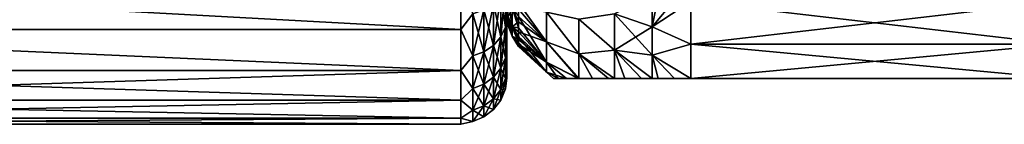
# Model space of a CAD drawing. Header units: metres. Extents: x -82 to 67, y -109 to 109.
# Tile 163 of 216: x -60.61 to -39.21, y 63.5 to 65.78. Entities that reach past the tile are written whole.
import ezdxf

# ---------------------------------------------------------------- set-up
doc = ezdxf.new("R2010")
doc.units = ezdxf.units.M
doc.layers.add('solid_21_382_010_XXX', color=7, linetype='CONTINUOUS')

msp = doc.modelspace()

# ---------------------------------------------------------------- linework, layer by layer
at = {"layer": 'solid_21_382_010_XXX'}
for points in [[(-51.02, 65.563744, -32.071606), (-51.02, 66.675308, -30.586748), (-71.32, 66.675262, -30.586809)], [(-51.02, 65.563744, -32.071606), (-71.32, 66.675262, -30.586809), (-71.32, 65.563713, -32.071659)], [(-51.02, 65.563683, -46.1283), (-71.32, 65.563713, -46.128345), (-71.32, 66.675262, -47.613194)], [(-51.02, 66.675232, -47.613163), (-51.02, 65.563683, -46.1283), (-71.32, 66.675262, -47.613194)], [(-50.762177, 65.907051, -31.622601), (-51.02, 66.675308, -30.586748), (-51.02, 65.563744, -32.071606)], [(-50.762177, 65.906998, -46.577324), (-51.02, 65.563683, -46.1283), (-51.02, 66.675232, -47.613163)], [(-50.154072, 65.401314, -33.34906), (-50.05405, 65.615677, -33.460133), (-50.05405, 66.485016, -32.030579)], [(-50.154072, 66.287773, -31.89135), (-50.154072, 65.401314, -33.34906), (-50.05405, 66.485016, -32.030579)], [(-50.154072, 66.287727, -46.308578), (-50.05405, 66.484962, -46.16935), (-50.05405, 65.615639, -44.739788)], [(-50.02, 66.32251, -32.742432), (-50.05405, 66.485016, -32.030579), (-50.05405, 65.615677, -33.460133)], [(-50.02, 66.12735, -45.133915), (-50.05405, 65.615639, -44.739788), (-50.05405, 66.484962, -46.16935)], [(-50.313229, 65.217278, -33.2537), (-50.154072, 65.401314, -33.34906), (-50.154072, 66.287773, -31.89135)], [(-50.313229, 66.118439, -31.771818), (-50.313229, 65.217278, -33.2537), (-50.154072, 66.287773, -31.89135)], [(-50.313229, 66.118385, -46.428108), (-50.154072, 66.287727, -46.308578), (-50.154072, 65.401268, -44.850864)], [(-50.154072, 65.401268, -44.850864), (-50.154072, 66.287727, -46.308578), (-50.05405, 65.615639, -44.739788)], [(-50.02, 65.889595, -33.494709), (-50.02, 66.32251, -32.742432), (-50.05405, 65.615677, -33.460133)], [(-49.906059, 65.623047, -41.360302), (-49.991142, 65.843414, -41.31451), (-49.991142, 66.244209, -42.744957)], [(-49.906059, 66.032135, -42.820332), (-49.906059, 65.623047, -41.360302), (-49.991142, 66.244209, -42.744957)], [(-47.68222, 65.906647, -32.066666), (-46.861515, 65.623955, -32.10984), (-46.860683, 66.332779, -31.11364)], [(-47.68222, 65.906647, -46.133335), (-46.860683, 66.332779, -47.086361), (-46.861515, 65.623955, -46.09016)], [(-46.734104, 66.286621, -31.140289), (-46.860683, 66.332779, -31.11364), (-46.861515, 65.623955, -32.10984)], [(-46.861515, 65.623955, -46.09016), (-46.860683, 66.332779, -47.086361), (-46.734108, 66.286629, -47.059711)], [(-46.861515, 65.623955, -46.09016), (-46.734108, 66.286629, -47.059711), (-46.376259, 66.19857, -47.008873)], [(-46.376255, 66.19857, -31.191128), (-46.734104, 66.286621, -31.140289), (-46.861515, 65.623955, -32.10984)], [(-46.376255, 66.19857, -31.191128), (-46.861515, 65.623955, -32.10984), (-46.02, 66.169815, -31.207727)], [(-46.861515, 65.623955, -46.09016), (-46.376259, 66.19857, -47.008873), (-46.02, 66.169891, -46.992317)], [(-46.861515, 65.623955, -46.09016), (-46.02, 66.169891, -46.992317), (-46.02, 65.241661, -45.599987)], [(-46.861515, 65.623955, -32.10984), (-46.02, 65.241669, -32.600006), (-46.02, 66.169815, -31.207727)], [(-38.02, 65.241661, -45.599987), (-46.02, 65.241661, -45.599987), (-46.02, 66.169891, -46.992317)], [(-38.02, 65.241661, -45.599987), (-46.02, 66.169891, -46.992317), (-38.02, 66.169891, -46.992317)], [(-38.02, 66.169815, -31.207727), (-46.02, 66.169815, -31.207727), (-46.02, 65.241669, -32.600006)], [(-38.02, 65.241669, -32.600006), (-38.02, 66.169815, -31.207727), (-46.02, 65.241669, -32.600006)], [(-50.762177, 64.987534, -33.134655), (-50.520649, 65.076141, -33.180565), (-50.520649, 65.988571, -31.680147)], [(-50.762177, 65.907051, -31.622601), (-50.762177, 64.987534, -33.134655), (-50.520649, 65.988571, -31.680147)], [(-50.762177, 65.906998, -46.577324), (-50.520649, 65.988525, -46.519779), (-50.520649, 65.076096, -45.019352)], [(-50.520649, 65.076141, -33.180565), (-50.313229, 65.217278, -33.2537), (-50.313229, 66.118439, -31.771818)], [(-50.520649, 65.988571, -31.680147), (-50.520649, 65.076141, -33.180565), (-50.313229, 66.118439, -31.771818)], [(-50.520649, 65.988525, -46.519779), (-50.313229, 66.118385, -46.428108), (-50.313229, 65.217239, -44.94622)], [(-50.520649, 65.076096, -45.019352), (-50.520649, 65.988525, -46.519779), (-50.313229, 65.217239, -44.94622)], [(-50.313229, 65.217239, -44.94622), (-50.313229, 66.118385, -46.428108), (-50.154072, 65.401268, -44.850864)], [(-50.02, 66.12735, -45.133915), (-50.02, 65.718269, -44.368229), (-50.05405, 65.615639, -44.739788)], [(-50.02, 65.868729, -39.652451), (-50.02, 65.718269, -44.368229), (-50.02, 66.12735, -45.133915)], [(-49.991142, 65.641129, -39.842808), (-50.02, 65.936455, -40.419319), (-50.02, 66.059433, -41.179356)], [(-49.991142, 65.843414, -41.31451), (-49.991142, 65.641129, -39.842808), (-50.02, 66.059433, -41.179356)], [(-49.991142, 65.641129, -39.842808), (-50.02, 65.868729, -39.652451), (-50.02, 65.936455, -40.419319)], [(-49.906059, 65.623032, -36.839775), (-49.906059, 66.032104, -35.379742), (-49.991142, 65.843399, -36.885567)], [(-49.77, 65.599236, -42.104317), (-49.906059, 65.623047, -41.360302), (-49.906059, 66.032135, -42.820332)], [(-49.77, 65.844879, -42.8843), (-49.77, 65.599236, -42.104317), (-49.906059, 66.032135, -42.820332)], [(-49.77, 65.730972, -35.653168), (-49.906059, 66.032104, -35.379742), (-49.906059, 65.623032, -36.839775)], [(-49.77, 65.730972, -35.653168), (-49.77, 66.008255, -34.883865), (-49.906059, 66.032104, -35.379742)], [(-49.157997, 65.293976, -43.082569), (-49.77, 65.844879, -42.8843), (-49.77, 66.146248, -43.644489)], [(-49.157997, 65.940636, -44.571358), (-49.157997, 65.293976, -43.082569), (-49.77, 66.146248, -43.644489)], [(-49.157997, 65.293999, -35.117352), (-49.77, 66.008255, -34.883865), (-49.77, 65.730972, -35.653168)], [(-49.157997, 65.293999, -35.117352), (-49.157997, 65.940674, -33.628567), (-49.77, 66.008255, -34.883865)], [(-48.455124, 65.032433, -34.470093), (-49.157997, 65.940674, -33.628567), (-49.157997, 65.293999, -35.117352)], [(-48.455124, 65.032433, -34.470093), (-48.455124, 65.789909, -32.916534), (-49.157997, 65.940674, -33.628567)], [(-48.455124, 65.032433, -43.729912), (-49.157997, 65.293976, -43.082569), (-49.157997, 65.940636, -44.571358)], [(-48.455124, 65.789917, -45.28347), (-48.455124, 65.032433, -43.729912), (-49.157997, 65.940636, -44.571358)], [(-50.762177, 65.907051, -31.622601), (-51.02, 65.563744, -32.071606), (-50.762177, 64.987534, -33.134655)], [(-50.762177, 64.987495, -45.065262), (-51.02, 65.563683, -46.1283), (-50.762177, 65.906998, -46.577324)], [(-50.762177, 64.987495, -45.065262), (-50.762177, 65.906998, -46.577324), (-50.520649, 65.076096, -45.019352)], [(-50.02, 65.512161, -34.276379), (-50.02, 65.889595, -33.494709), (-50.05405, 65.615677, -33.460133)], [(-49.991142, 65.641121, -38.357269), (-50.02, 65.900146, -38.114002), (-50.02, 65.856606, -38.88269)], [(-49.991142, 65.641121, -38.357269), (-49.991142, 65.843399, -36.885567), (-50.02, 65.900146, -38.114002)], [(-50.02, 65.856606, -38.88269), (-50.02, 65.889595, -33.494709), (-50.02, 65.512161, -34.276379)], [(-50.02, 65.868729, -39.652451), (-50.02, 65.856606, -38.88269), (-50.02, 65.718269, -44.368229)], [(-49.991142, 65.641121, -38.357269), (-50.02, 65.856606, -38.88269), (-50.02, 65.868729, -39.652451)], [(-49.991142, 65.641129, -39.842808), (-49.991142, 65.641121, -38.357269), (-50.02, 65.868729, -39.652451)], [(-50.02, 65.856606, -38.88269), (-50.02, 65.512161, -34.276379), (-50.02, 65.718269, -44.368229)], [(-49.906059, 65.416573, -39.85817), (-49.991142, 65.641129, -39.842808), (-49.991142, 65.843414, -41.31451)], [(-49.906059, 65.623047, -41.360302), (-49.906059, 65.416573, -39.85817), (-49.991142, 65.843414, -41.31451)], [(-49.906059, 65.623032, -36.839775), (-49.991142, 65.843399, -36.885567), (-49.991142, 65.641121, -38.357269)], [(-49.77, 65.510025, -36.440502), (-49.77, 65.730972, -35.653168), (-49.906059, 65.623032, -36.839775)], [(-49.157997, 64.856056, -41.519592), (-49.77, 65.599236, -42.104317), (-49.77, 65.844879, -42.8843)], [(-49.157997, 65.293976, -43.082569), (-49.157997, 64.856056, -41.519592), (-49.77, 65.844879, -42.8843)], [(-49.157997, 65.293999, -35.117352), (-49.77, 65.730972, -35.653168), (-49.77, 65.510025, -36.440502)], [(-47.68222, 65.906647, -32.066666), (-48.455124, 65.789909, -32.916534), (-47.68222, 65.112274, -33.442558)], [(-47.68222, 65.112282, -44.757442), (-48.455124, 65.789917, -45.28347), (-47.68222, 65.906647, -46.133335)], [(-47.68222, 65.112282, -44.757442), (-48.455124, 65.032433, -43.729912), (-48.455124, 65.789917, -45.28347)], [(-47.68222, 65.112274, -33.442558), (-48.455124, 65.789909, -32.916534), (-48.455124, 65.032433, -34.470093)], [(-47.68222, 65.906647, -32.066666), (-47.68222, 65.112274, -33.442558), (-46.861515, 65.623955, -32.10984)], [(-47.68222, 65.906647, -46.133335), (-46.861515, 65.623955, -46.09016), (-46.861515, 65.008324, -45.023849)], [(-47.68222, 65.112282, -44.757442), (-47.68222, 65.906647, -46.133335), (-46.861515, 65.008324, -45.023849)], [(-51.02, 64.674812, -33.699539), (-51.02, 65.563744, -32.071606), (-71.32, 65.563713, -32.071659)], [(-51.02, 64.674812, -33.699539), (-71.32, 65.563713, -32.071659), (-71.32, 64.674797, -33.699585)], [(-51.02, 64.674767, -44.500355), (-71.32, 64.674797, -44.500416), (-71.32, 65.563713, -46.128345)], [(-51.02, 65.563683, -46.1283), (-51.02, 64.674767, -44.500355), (-71.32, 65.563713, -46.128345)], [(-50.762177, 64.987534, -33.134655), (-51.02, 65.563744, -32.071606), (-51.02, 64.674812, -33.699539)], [(-50.762177, 64.987495, -45.065262), (-51.02, 64.674767, -44.500355), (-51.02, 65.563683, -46.1283)], [(-50.154072, 64.721596, -34.913898), (-50.05405, 64.949089, -34.994751), (-50.05405, 65.615677, -33.460133)], [(-50.154072, 65.401314, -33.34906), (-50.154072, 64.721596, -34.913898), (-50.05405, 65.615677, -33.460133)], [(-50.154072, 65.401268, -44.850864), (-50.05405, 65.615639, -44.739788), (-50.05405, 64.949059, -43.20517)], [(-50.02, 65.718269, -44.368229), (-50.02, 65.365646, -43.575069), (-50.05405, 65.615639, -44.739788)], [(-50.02, 65.512161, -34.276379), (-50.05405, 65.615677, -33.460133), (-50.05405, 64.949089, -34.994751)], [(-50.02, 65.365646, -43.575069), (-50.05405, 64.949059, -43.20517), (-50.05405, 65.615639, -44.739788)], [(-50.02, 65.192223, -35.083271), (-50.02, 65.512161, -34.276379), (-50.05405, 64.949089, -34.994751)], [(-50.02, 65.718269, -44.368229), (-50.02, 65.512161, -34.276379), (-50.02, 65.365646, -43.575069)], [(-50.02, 65.365646, -43.575069), (-50.02, 65.512161, -34.276379), (-50.02, 65.192223, -35.083271)], [(-49.906059, 65.416573, -38.341911), (-49.991142, 65.641121, -38.357269), (-49.991142, 65.641129, -39.842808)], [(-49.906059, 65.416573, -39.85817), (-49.906059, 65.416573, -38.341911), (-49.991142, 65.641129, -39.842808)], [(-49.906059, 65.416573, -38.341911), (-49.906059, 65.623032, -36.839775), (-49.991142, 65.641121, -38.357269)], [(-49.77, 65.279991, -40.501373), (-49.906059, 65.416573, -39.85817), (-49.906059, 65.623047, -41.360302)], [(-49.77, 65.410614, -41.30862), (-49.77, 65.279991, -40.501373), (-49.906059, 65.623047, -41.360302)], [(-49.77, 65.599236, -42.104317), (-49.77, 65.410614, -41.30862), (-49.906059, 65.623047, -41.360302)], [(-49.77, 65.34655, -37.241745), (-49.906059, 65.623032, -36.839775), (-49.906059, 65.416573, -38.341911)], [(-49.77, 65.34655, -37.241745), (-49.77, 65.510025, -36.440502), (-49.906059, 65.623032, -36.839775)], [(-49.157997, 64.856056, -41.519592), (-49.77, 65.410614, -41.30862), (-49.77, 65.599236, -42.104317)], [(-49.157997, 64.856071, -36.680328), (-49.77, 65.510025, -36.440502), (-49.77, 65.34655, -37.241745)], [(-49.157997, 64.856071, -36.680328), (-49.157997, 65.293999, -35.117352), (-49.77, 65.510025, -36.440502)], [(-47.68222, 65.112274, -33.442558), (-46.861515, 65.008324, -33.176151), (-46.861515, 65.623955, -32.10984)], [(-46.861515, 65.623955, -32.10984), (-46.861515, 65.008324, -33.176151), (-46.02, 65.241669, -32.600006)], [(-46.861515, 65.008324, -45.023849), (-46.861515, 65.623955, -46.09016), (-46.02, 65.241661, -45.599987)], [(-50.313229, 64.526291, -34.844486), (-50.154072, 64.721596, -34.913898), (-50.154072, 65.401314, -33.34906)], [(-50.313229, 65.217278, -33.2537), (-50.313229, 64.526291, -34.844486), (-50.154072, 65.401314, -33.34906)], [(-50.313229, 65.217239, -44.94622), (-50.154072, 65.401268, -44.850864), (-50.154072, 64.721565, -43.286018)], [(-50.154072, 64.721565, -43.286018), (-50.154072, 65.401268, -44.850864), (-50.05405, 64.949059, -43.20517)], [(-50.02, 65.365646, -43.575069), (-50.02, 65.071274, -42.75843), (-50.05405, 64.949059, -43.20517)], [(-50.02, 65.365646, -43.575069), (-50.02, 65.192223, -35.083271), (-50.02, 65.071274, -42.75843)], [(-49.77, 65.195168, -38.869148), (-49.906059, 65.416573, -38.341911), (-49.906059, 65.416573, -39.85817)], [(-49.77, 65.241417, -38.052708), (-49.77, 65.34655, -37.241745), (-49.906059, 65.416573, -38.341911)], [(-49.77, 65.195168, -38.869148), (-49.77, 65.241417, -38.052708), (-49.906059, 65.416573, -38.341911)], [(-49.77, 65.208046, -39.686794), (-49.77, 65.195168, -38.869148), (-49.906059, 65.416573, -39.85817)], [(-49.77, 65.279991, -40.501373), (-49.77, 65.208046, -39.686794), (-49.906059, 65.416573, -39.85817)], [(-49.157997, 64.63504, -39.911541), (-49.77, 65.279991, -40.501373), (-49.77, 65.410614, -41.30862)], [(-49.157997, 64.856056, -41.519592), (-49.157997, 64.63504, -39.911541), (-49.77, 65.410614, -41.30862)], [(-49.157997, 64.856071, -36.680328), (-49.77, 65.34655, -37.241745), (-49.77, 65.241417, -38.052708)], [(-48.455875, 64.5, -36.111515), (-49.157997, 65.293999, -35.117352), (-49.157997, 64.856071, -36.680328)], [(-48.455875, 64.5, -36.111515), (-48.455124, 65.032433, -34.470093), (-49.157997, 65.293999, -35.117352)], [(-48.468266, 64.5, -42.05962), (-49.157997, 64.856056, -41.519592), (-49.157997, 65.293976, -43.082569)], [(-48.455875, 64.5, -42.08849), (-48.468266, 64.5, -42.05962), (-49.157997, 65.293976, -43.082569)], [(-48.455124, 65.032433, -43.729912), (-48.455875, 64.5, -42.08849), (-49.157997, 65.293976, -43.082569)], [(-50.520649, 64.376511, -34.791252), (-50.313229, 64.526291, -34.844486), (-50.313229, 65.217278, -33.2537)], [(-50.520649, 65.076141, -33.180565), (-50.520649, 64.376511, -34.791252), (-50.313229, 65.217278, -33.2537)], [(-50.520649, 65.076096, -45.019352), (-50.313229, 65.217239, -44.94622), (-50.313229, 64.52626, -43.355431)], [(-50.313229, 64.52626, -43.355431), (-50.313229, 65.217239, -44.94622), (-50.154072, 64.721565, -43.286018)], [(-50.02, 65.192223, -35.083271), (-50.05405, 64.949089, -34.994751), (-50.05405, 64.497673, -36.605839)], [(-50.02, 64.93148, -35.911072), (-50.02, 65.192223, -35.083271), (-50.05405, 64.497673, -36.605839)], [(-50.02, 65.071274, -42.75843), (-50.02, 65.192223, -35.083271), (-50.02, 64.93148, -35.911072)], [(-49.157997, 64.63504, -39.911541), (-49.77, 65.208046, -39.686794), (-49.77, 65.279991, -40.501373)], [(-49.157997, 64.635048, -38.288376), (-49.77, 65.241417, -38.052708), (-49.77, 65.195168, -38.869148)], [(-49.157997, 64.635048, -38.288376), (-49.157997, 64.856071, -36.680328), (-49.77, 65.241417, -38.052708)], [(-49.157997, 64.635048, -38.288376), (-49.77, 65.195168, -38.869148), (-49.77, 65.208046, -39.686794)], [(-49.157997, 64.63504, -39.911541), (-49.157997, 64.635048, -38.288376), (-49.77, 65.208046, -39.686794)], [(-47.682003, 64.5, -43.30582), (-48.455124, 65.032433, -43.729912), (-47.68222, 65.112282, -44.757442)], [(-47.68222, 65.112274, -33.442558), (-48.455124, 65.032433, -34.470093), (-47.681999, 64.5, -34.894176)], [(-47.68222, 65.112282, -44.757442), (-46.861515, 65.008324, -45.023849), (-46.860683, 64.5, -43.911892)], [(-47.68222, 65.112282, -44.757442), (-46.860683, 64.5, -43.911892), (-47.094486, 64.5, -43.787922)], [(-47.456203, 64.5, -43.523319), (-47.68222, 65.112282, -44.757442), (-47.094486, 64.5, -43.787922)], [(-47.456203, 64.5, -43.523319), (-47.682003, 64.5, -43.30582), (-47.68222, 65.112282, -44.757442)], [(-47.68222, 65.112274, -33.442558), (-46.860683, 64.5, -34.288109), (-46.861515, 65.008324, -33.176151)], [(-47.68222, 65.112274, -33.442558), (-47.09449, 64.5, -34.412083), (-46.860683, 64.5, -34.288109)], [(-47.68222, 65.112274, -33.442558), (-47.456207, 64.5, -34.676682), (-47.09449, 64.5, -34.412083)], [(-47.68222, 65.112274, -33.442558), (-47.681999, 64.5, -34.894176), (-47.456207, 64.5, -34.676682)], [(-46.861515, 65.008324, -33.176151), (-46.02, 64.5, -34.099945), (-46.02, 65.241669, -32.600006)], [(-46.861515, 65.008324, -45.023849), (-46.02, 65.241661, -45.599987), (-46.02, 64.5, -44.099953)], [(-38.02, 65.241669, -32.600006), (-46.02, 65.241669, -32.600006), (-46.02, 64.5, -34.099945)], [(-38.02, 65.241669, -32.600006), (-46.02, 64.5, -34.099945), (-38.02, 64.5, -34.099945)], [(-38.02, 64.5, -44.099953), (-46.02, 64.5, -44.099953), (-46.02, 65.241661, -45.599987)], [(-38.02, 65.241661, -45.599987), (-38.02, 64.5, -44.099953), (-46.02, 65.241661, -45.599987)], [(-50.762177, 64.987534, -33.134655), (-51.02, 64.674812, -33.699539), (-50.762177, 64.282486, -34.757835)], [(-50.762177, 64.282455, -43.442078), (-51.02, 64.674767, -44.500355), (-50.762177, 64.987495, -45.065262)], [(-50.762177, 64.282486, -34.757835), (-50.520649, 64.376511, -34.791252), (-50.520649, 65.076141, -33.180565)], [(-50.762177, 64.987534, -33.134655), (-50.762177, 64.282486, -34.757835), (-50.520649, 65.076141, -33.180565)], [(-50.762177, 64.987495, -45.065262), (-50.520649, 65.076096, -45.019352), (-50.520649, 64.37648, -43.408661)], [(-50.762177, 64.282455, -43.442078), (-50.762177, 64.987495, -45.065262), (-50.520649, 64.37648, -43.408661)], [(-50.520649, 64.37648, -43.408661), (-50.520649, 65.076096, -45.019352), (-50.313229, 64.52626, -43.355431)], [(-50.154072, 64.261292, -36.556717), (-50.05405, 64.497673, -36.605839), (-50.05405, 64.949089, -34.994751)], [(-50.154072, 64.721596, -34.913898), (-50.154072, 64.261292, -36.556717), (-50.05405, 64.949089, -34.994751)], [(-50.154072, 64.721565, -43.286018), (-50.05405, 64.949059, -43.20517), (-50.05405, 64.497658, -41.594078)], [(-50.02, 65.071274, -42.75843), (-50.02, 64.836708, -41.922688), (-50.05405, 64.949059, -43.20517)], [(-50.02, 64.836708, -41.922688), (-50.05405, 64.497658, -41.594078), (-50.05405, 64.949059, -43.20517)], [(-50.02, 64.731224, -36.755665), (-50.02, 64.93148, -35.911072), (-50.05405, 64.497673, -36.605839)], [(-50.02, 65.071274, -42.75843), (-50.02, 64.93148, -35.911072), (-50.02, 64.836708, -41.922688)], [(-50.02, 64.836708, -41.922688), (-50.02, 64.93148, -35.911072), (-50.02, 64.731224, -36.755665)], [(-48.159184, 64.5, -35.531723), (-48.455124, 65.032433, -34.470093), (-48.455875, 64.5, -36.111515)], [(-48.159168, 64.5, -42.668304), (-48.455875, 64.5, -42.08849), (-48.455124, 65.032433, -43.729912)], [(-47.815247, 64.5, -35.045067), (-47.681999, 64.5, -34.894176), (-48.455124, 65.032433, -34.470093)], [(-48.159184, 64.5, -35.531723), (-47.815247, 64.5, -35.045067), (-48.455124, 65.032433, -34.470093)], [(-47.815239, 64.5, -43.154938), (-48.455124, 65.032433, -43.729912), (-47.682003, 64.5, -43.30582)], [(-48.159168, 64.5, -42.668304), (-48.455124, 65.032433, -43.729912), (-47.815239, 64.5, -43.154938)], [(-46.861515, 65.008324, -33.176151), (-46.376259, 64.5, -34.133137), (-46.02, 64.5, -34.099945)], [(-46.861515, 65.008324, -33.176151), (-46.734116, 64.5, -34.234818), (-46.376259, 64.5, -34.133137)], [(-46.861515, 65.008324, -33.176151), (-46.860683, 64.5, -34.288109), (-46.734116, 64.5, -34.234818)], [(-46.376263, 64.5, -44.066864), (-46.861515, 65.008324, -45.023849), (-46.02, 64.5, -44.099953)], [(-46.734112, 64.5, -43.965183), (-46.860683, 64.5, -43.911892), (-46.861515, 65.008324, -45.023849)], [(-46.376263, 64.5, -44.066864), (-46.734112, 64.5, -43.965183), (-46.861515, 65.008324, -45.023849)], [(-51.02, 64.026611, -35.437412), (-51.02, 64.674812, -33.699539), (-71.32, 64.674797, -33.699585)], [(-51.02, 64.026611, -35.437412), (-71.32, 64.674797, -33.699585), (-71.32, 64.026596, -35.437454)], [(-51.02, 64.674767, -44.500355), (-71.32, 64.026596, -42.762547), (-71.32, 64.674797, -44.500416)], [(-51.02, 64.674767, -44.500355), (-51.02, 64.026581, -42.762478), (-71.32, 64.026596, -42.762547)], [(-50.762177, 64.282486, -34.757835), (-51.02, 64.674812, -33.699539), (-51.02, 64.026611, -35.437412)], [(-50.762177, 64.282455, -43.442078), (-51.02, 64.026581, -42.762478), (-51.02, 64.674767, -44.500355)], [(-50.313229, 64.058357, -36.514545), (-50.154072, 64.261292, -36.556717), (-50.154072, 64.721596, -34.913898)], [(-50.313229, 64.526291, -34.844486), (-50.313229, 64.058357, -36.514545), (-50.154072, 64.721596, -34.913898)], [(-50.313229, 64.52626, -43.355431), (-50.154072, 64.721565, -43.286018), (-50.154072, 64.261276, -41.643196)], [(-50.154072, 64.261276, -41.643196), (-50.154072, 64.721565, -43.286018), (-50.05405, 64.497658, -41.594078)], [(-50.02, 64.836708, -41.922688), (-50.02, 64.663193, -41.072281), (-50.05405, 64.497658, -41.594078)], [(-50.02, 64.731224, -36.755665), (-50.05405, 64.497673, -36.605839), (-50.05405, 64.269844, -38.26339)], [(-50.02, 64.59256, -37.612442), (-50.02, 64.731224, -36.755665), (-50.05405, 64.269844, -38.26339)], [(-50.02, 64.663193, -41.072281), (-50.02, 64.551582, -40.211445), (-50.05405, 64.497658, -41.594078)], [(-50.02, 64.836708, -41.922688), (-50.02, 64.731224, -36.755665), (-50.02, 64.663193, -41.072281)], [(-50.02, 64.663193, -41.072281), (-50.02, 64.731224, -36.755665), (-50.02, 64.59256, -37.612442)], [(-50.02, 64.663193, -41.072281), (-50.02, 64.59256, -37.612442), (-50.02, 64.551582, -40.211445)], [(-48.724407, 64.5, -36.869801), (-49.157997, 64.856071, -36.680328), (-49.157997, 64.635048, -38.288376)], [(-48.468285, 64.5, -36.140419), (-48.455875, 64.5, -36.111515), (-49.157997, 64.856071, -36.680328)], [(-48.724407, 64.5, -36.869801), (-48.468285, 64.5, -36.140419), (-49.157997, 64.856071, -36.680328)], [(-48.909687, 64.5, -40.491459), (-49.157997, 64.63504, -39.911541), (-49.157997, 64.856056, -41.519592)], [(-48.724392, 64.5, -41.330254), (-48.909687, 64.5, -40.491459), (-49.157997, 64.856056, -41.519592)], [(-48.468266, 64.5, -42.05962), (-48.724392, 64.5, -41.330254), (-49.157997, 64.856056, -41.519592)], [(-50.520649, 63.902721, -36.482204), (-50.313229, 64.058357, -36.514545), (-50.313229, 64.526291, -34.844486)], [(-50.520649, 64.376511, -34.791252), (-50.520649, 63.902721, -36.482204), (-50.313229, 64.526291, -34.844486)], [(-50.520649, 64.37648, -43.408661), (-50.313229, 64.52626, -43.355431), (-50.313229, 64.058342, -41.685368)], [(-50.313229, 64.058342, -41.685368), (-50.313229, 64.52626, -43.355431), (-50.154072, 64.261276, -41.643196)], [(-50.154072, 64.028976, -38.246914), (-50.05405, 64.269844, -38.26339), (-50.05405, 64.497673, -36.605839)], [(-50.154072, 64.261292, -36.556717), (-50.154072, 64.028976, -38.246914), (-50.05405, 64.497673, -36.605839)], [(-50.154072, 64.261276, -41.643196), (-50.05405, 64.497658, -41.594078), (-50.05405, 64.269836, -39.936523)], [(-50.02, 64.516182, -38.477043), (-50.02, 64.59256, -37.612442), (-50.05405, 64.269844, -38.26339)], [(-50.02, 64.551582, -40.211445), (-50.05405, 64.269836, -39.936523), (-50.05405, 64.497658, -41.594078)], [(-50.02, 64.551582, -40.211445), (-50.02, 64.502502, -39.344898), (-50.05405, 64.269836, -39.936523)], [(-50.02, 64.516182, -38.477043), (-50.05405, 64.269844, -38.26339), (-50.05405, 64.269836, -39.936523)], [(-50.02, 64.502502, -39.344898), (-50.02, 64.516182, -38.477043), (-50.05405, 64.269836, -39.936523)], [(-50.02, 64.551582, -40.211445), (-50.02, 64.59256, -37.612442), (-50.02, 64.516182, -38.477043)], [(-50.02, 64.551582, -40.211445), (-50.02, 64.516182, -38.477043), (-50.02, 64.502502, -39.344898)], [(-49.007511, 64.5, -38.626492), (-49.157997, 64.635048, -38.288376), (-49.157997, 64.63504, -39.911541)], [(-48.909698, 64.5, -37.708603), (-48.724407, 64.5, -36.869801), (-49.157997, 64.635048, -38.288376)], [(-49.007511, 64.5, -38.626492), (-48.909698, 64.5, -37.708603), (-49.157997, 64.635048, -38.288376)], [(-49.007507, 64.5, -39.573551), (-49.007511, 64.5, -38.626492), (-49.157997, 64.63504, -39.911541)], [(-48.909687, 64.5, -40.491459), (-49.007507, 64.5, -39.573551), (-49.157997, 64.63504, -39.911541)], [(-48.909687, 64.5, -40.491459), (-48.909698, 64.5, -37.708603), (-49.007511, 64.5, -38.626492)], [(-48.909687, 64.5, -40.491459), (-49.007511, 64.5, -38.626492), (-49.007507, 64.5, -39.573551)], [(-48.724392, 64.5, -41.330254), (-48.724407, 64.5, -36.869801), (-48.909698, 64.5, -37.708603)], [(-48.724392, 64.5, -41.330254), (-48.909698, 64.5, -37.708603), (-48.909687, 64.5, -40.491459)], [(-48.724392, 64.5, -41.330254), (-48.468285, 64.5, -36.140419), (-48.724407, 64.5, -36.869801)], [(-48.468266, 64.5, -42.05962), (-48.468285, 64.5, -36.140419), (-48.724392, 64.5, -41.330254)], [(-48.455875, 64.5, -42.08849), (-48.455875, 64.5, -36.111515), (-48.468285, 64.5, -36.140419)], [(-48.455875, 64.5, -42.08849), (-48.468285, 64.5, -36.140419), (-48.468266, 64.5, -42.05962)], [(-48.159168, 64.5, -42.668304), (-48.455875, 64.5, -36.111515), (-48.455875, 64.5, -42.08849)], [(-48.159168, 64.5, -42.668304), (-48.159184, 64.5, -35.531723), (-48.455875, 64.5, -36.111515)], [(-47.815239, 64.5, -43.154938), (-47.815247, 64.5, -35.045067), (-48.159184, 64.5, -35.531723)], [(-48.159168, 64.5, -42.668304), (-47.815239, 64.5, -43.154938), (-48.159184, 64.5, -35.531723)], [(-47.682003, 64.5, -43.30582), (-47.681999, 64.5, -34.894176), (-47.815247, 64.5, -35.045067)], [(-47.815239, 64.5, -43.154938), (-47.682003, 64.5, -43.30582), (-47.815247, 64.5, -35.045067)], [(-47.456203, 64.5, -43.523319), (-47.681999, 64.5, -34.894176), (-47.682003, 64.5, -43.30582)], [(-47.456203, 64.5, -43.523319), (-47.456207, 64.5, -34.676682), (-47.681999, 64.5, -34.894176)], [(-47.094486, 64.5, -43.787922), (-47.09449, 64.5, -34.412083), (-47.456207, 64.5, -34.676682)], [(-47.456203, 64.5, -43.523319), (-47.094486, 64.5, -43.787922), (-47.456207, 64.5, -34.676682)], [(-46.860683, 64.5, -43.911892), (-46.860683, 64.5, -34.288109), (-47.09449, 64.5, -34.412083)], [(-47.094486, 64.5, -43.787922), (-46.860683, 64.5, -43.911892), (-47.09449, 64.5, -34.412083)], [(-46.734112, 64.5, -43.965183), (-46.734116, 64.5, -34.234818), (-46.860683, 64.5, -34.288109)], [(-46.734112, 64.5, -43.965183), (-46.860683, 64.5, -34.288109), (-46.860683, 64.5, -43.911892)], [(-46.376263, 64.5, -44.066864), (-46.376259, 64.5, -34.133137), (-46.734116, 64.5, -34.234818)], [(-46.376263, 64.5, -44.066864), (-46.734116, 64.5, -34.234818), (-46.734112, 64.5, -43.965183)], [(-46.376263, 64.5, -44.066864), (-46.02, 64.5, -44.099953), (-46.376259, 64.5, -34.133137)], [(-46.02, 64.5, -44.099953), (-46.02, 64.5, -34.099945), (-46.376259, 64.5, -34.133137)], [(-38.02, 64.5, -44.099953), (-46.02, 64.5, -34.099945), (-46.02, 64.5, -44.099953)], [(-38.02, 64.5, -34.099945), (-46.02, 64.5, -34.099945), (-38.02, 64.5, -44.099953)], [(-50.762177, 64.282486, -34.757835), (-51.02, 64.026611, -35.437412), (-50.762177, 63.805019, -36.461899)], [(-50.762177, 63.805, -41.73801), (-51.02, 64.026581, -42.762478), (-50.762177, 64.282455, -43.442078)], [(-50.762177, 63.805019, -36.461899), (-50.520649, 63.902721, -36.482204), (-50.520649, 64.376511, -34.791252)], [(-50.762177, 64.282486, -34.757835), (-50.762177, 63.805019, -36.461899), (-50.520649, 64.376511, -34.791252)], [(-50.762177, 64.282455, -43.442078), (-50.520649, 64.37648, -43.408661), (-50.520649, 63.902702, -41.717709)], [(-50.762177, 63.805, -41.73801), (-50.762177, 64.282455, -43.442078), (-50.520649, 63.902702, -41.717709)], [(-50.520649, 63.902702, -41.717709), (-50.520649, 64.37648, -43.408661), (-50.313229, 64.058342, -41.685368)], [(-50.313229, 63.822186, -38.232765), (-50.154072, 64.028976, -38.246914), (-50.154072, 64.261292, -36.556717)], [(-50.313229, 64.058357, -36.514545), (-50.313229, 63.822186, -38.232765), (-50.154072, 64.261292, -36.556717)], [(-50.313229, 64.058342, -41.685368), (-50.154072, 64.261276, -41.643196), (-50.154072, 64.028969, -39.952999)], [(-50.154072, 64.028969, -39.952999), (-50.05405, 64.269836, -39.936523), (-50.05405, 64.269844, -38.26339)], [(-50.154072, 64.028976, -38.246914), (-50.154072, 64.028969, -39.952999), (-50.05405, 64.269844, -38.26339)], [(-50.154072, 64.028969, -39.952999), (-50.154072, 64.261276, -41.643196), (-50.05405, 64.269836, -39.936523)], [(-51.02, 63.632332, -37.249844), (-51.02, 64.026611, -35.437412), (-71.32, 64.026596, -35.437454)], [(-51.02, 63.632332, -37.249844), (-71.32, 64.026596, -35.437454), (-71.32, 63.632324, -37.249889)], [(-51.02, 64.026581, -42.762478), (-71.32, 63.632324, -40.950111), (-71.32, 64.026596, -42.762547)], [(-51.02, 64.026581, -42.762478), (-51.02, 63.632313, -40.950039), (-71.32, 63.632324, -40.950111)], [(-50.762177, 63.805019, -36.461899), (-51.02, 64.026611, -35.437412), (-51.02, 63.632332, -37.249844)], [(-50.762177, 63.805, -41.73801), (-51.02, 63.632313, -40.950039), (-51.02, 64.026581, -42.762478)], [(-50.520649, 63.663597, -38.22192), (-50.313229, 63.822186, -38.232765), (-50.313229, 64.058357, -36.514545)], [(-50.520649, 63.902721, -36.482204), (-50.520649, 63.663597, -38.22192), (-50.313229, 64.058357, -36.514545)], [(-50.520649, 63.902702, -41.717709), (-50.313229, 64.058342, -41.685368), (-50.313229, 63.822182, -39.967144)], [(-50.313229, 63.822182, -39.967144), (-50.313229, 64.058342, -41.685368), (-50.154072, 64.028969, -39.952999)], [(-50.313229, 63.822182, -39.967144), (-50.154072, 64.028969, -39.952999), (-50.154072, 64.028976, -38.246914)], [(-50.313229, 63.822186, -38.232765), (-50.313229, 63.822182, -39.967144), (-50.154072, 64.028976, -38.246914)], [(-50.762177, 63.805019, -36.461899), (-51.02, 63.632332, -37.249844), (-50.762177, 63.564037, -38.215107)], [(-50.762177, 63.564034, -39.984802), (-51.02, 63.632313, -40.950039), (-50.762177, 63.805, -41.73801)], [(-50.762177, 63.564037, -38.215107), (-50.520649, 63.663597, -38.22192), (-50.520649, 63.902721, -36.482204)], [(-50.762177, 63.805019, -36.461899), (-50.762177, 63.564037, -38.215107), (-50.520649, 63.902721, -36.482204)], [(-50.762177, 63.805, -41.73801), (-50.520649, 63.902702, -41.717709), (-50.520649, 63.663589, -39.977989)], [(-50.762177, 63.564034, -39.984802), (-50.762177, 63.805, -41.73801), (-50.520649, 63.663589, -39.977989)], [(-50.520649, 63.663589, -39.977989), (-50.520649, 63.902702, -41.717709), (-50.313229, 63.822182, -39.967144)], [(-50.520649, 63.663589, -39.977989), (-50.313229, 63.822182, -39.967144), (-50.313229, 63.822186, -38.232765)], [(-50.520649, 63.663597, -38.22192), (-50.520649, 63.663589, -39.977989), (-50.313229, 63.822186, -38.232765)], [(-51.02, 63.5, -39.099941), (-51.02, 63.632332, -37.249844), (-71.32, 63.632324, -37.249889)], [(-51.02, 63.5, -39.099941), (-71.32, 63.632324, -37.249889), (-71.32, 63.5, -39.100002)], [(-51.02, 63.632313, -40.950039), (-71.32, 63.5, -39.100002), (-71.32, 63.632324, -40.950111)], [(-51.02, 63.632313, -40.950039), (-51.02, 63.5, -39.099941), (-71.32, 63.5, -39.100002)], [(-50.762177, 63.564037, -38.215107), (-51.02, 63.632332, -37.249844), (-51.02, 63.5, -39.099941)], [(-50.762177, 63.564034, -39.984802), (-51.02, 63.5, -39.099941), (-51.02, 63.632313, -40.950039)], [(-50.762177, 63.564034, -39.984802), (-50.520649, 63.663589, -39.977989), (-50.520649, 63.663597, -38.22192)], [(-50.762177, 63.564037, -38.215107), (-50.762177, 63.564034, -39.984802), (-50.520649, 63.663597, -38.22192)], [(-50.762177, 63.564037, -38.215107), (-51.02, 63.5, -39.099941), (-50.762177, 63.564034, -39.984802)]]:
    msp.add_3dface(points, dxfattribs=at)

doc.saveas('drawing.dxf')
